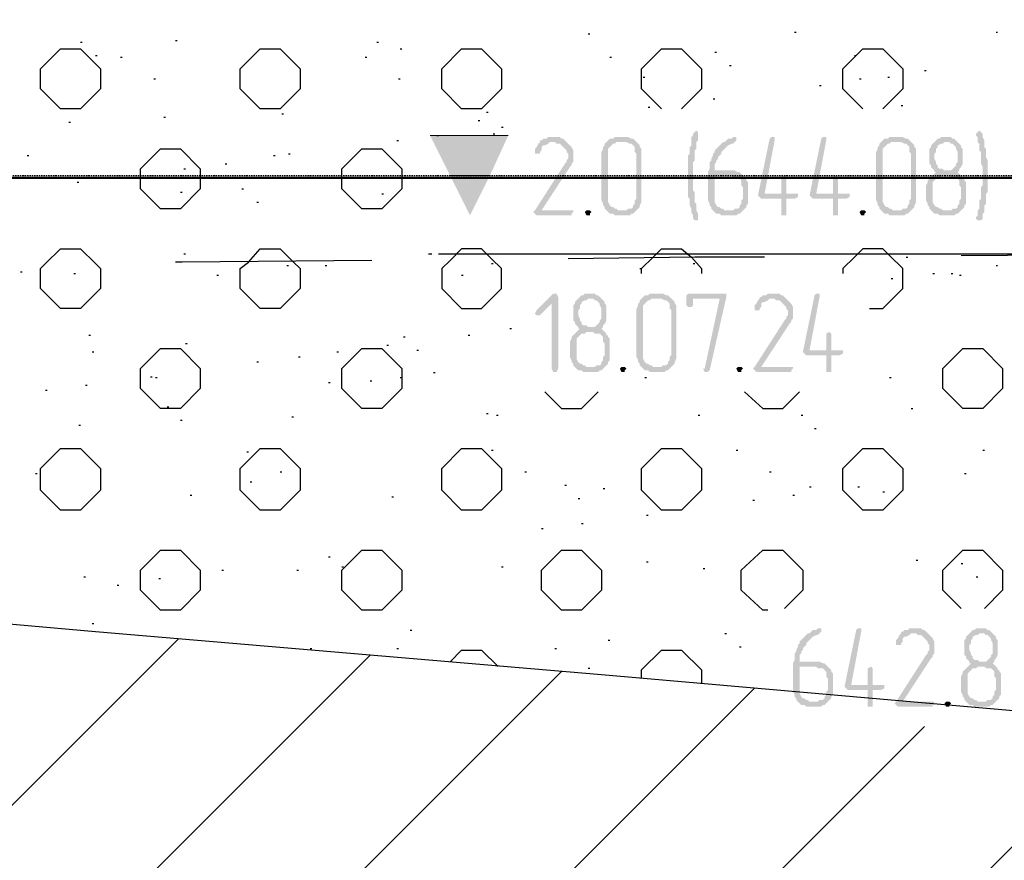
# Model space of a CAD drawing. Header units: millimetres. Extents: x -93479 to 1057970, y -66333 to 172656.
# Tile 83 of 256: x 178595 to 181101, y 48244 to 50382. Entities that reach past the tile are written whole.
import ezdxf

# ---------------------------------------------------------------- set-up
doc = ezdxf.new("R2010")
doc.units = ezdxf.units.MM
doc.linetypes.add('01 Штриховая _4 мм_', pattern=[6, 3.5, -2.5])
doc.layers.add('PDF _Геометрия', color=7, linetype='Continuous')
doc.layers.add('PDF _Сплошная заливка', color=7, linetype='Continuous')
doc.layers.add('РАЗМЕРЫ', color=7, linetype='Continuous', lineweight=9)

# ---------------------------------------------------------------- blocks, each defined once
blk = doc.blocks.new('геология2')
at = {"layer": 'PDF _Сплошная заливка', "transparency": 33554559}
for points in [[(32.9205, -10.42009), (32.91883, -10.42176), (32.91716, -10.42342), (32.91716, -10.42509), (32.9155, -10.42676), (32.9155, -10.43509), (32.91383, -10.43676), (32.91383, -10.44342), (32.91216, -10.44509), (32.91216, -10.48676), (32.91383, -10.48842), (32.91383, -10.49509), (32.9155, -10.49842), (32.9155, -10.50176), (32.91716, -10.50509), (32.91716, -10.50842), (32.91883, -10.51009), (32.92216, -10.51009), (32.92216, -10.50342), (32.9205, -10.50009), (32.9205, -10.49342), (32.91883, -10.49176), (32.91883, -10.48176), (32.91716, -10.48009), (32.91716, -10.45176), (32.91883, -10.45009), (32.91883, -10.44009), (32.9205, -10.43842), (32.9205, -10.43176), (32.92216, -10.43009), (32.92216, -10.42509), (32.92216, -10.42176)], [(33.20383, -10.42009), (33.20216, -10.42176), (33.2005, -10.42342), (33.2005, -10.42509), (33.20216, -10.42676), (33.20216, -10.43176), (33.20383, -10.43342), (33.20383, -10.44009), (33.2055, -10.44176), (33.2055, -10.45342), (33.20716, -10.45676), (33.20716, -10.46509), (33.20716, -10.47509), (33.2055, -10.47676), (33.2055, -10.48842), (33.20383, -10.49009), (33.20383, -10.49842), (33.20216, -10.50009), (33.20216, -10.50509), (33.2005, -10.50676), (33.2005, -10.50842), (33.20216, -10.51009), (33.2055, -10.51009), (33.20716, -10.50842), (33.20716, -10.50342), (33.20883, -10.50176), (33.20883, -10.49509), (33.2105, -10.49342), (33.2105, -10.48342), (33.21216, -10.48176), (33.21216, -10.45009), (33.2105, -10.44676), (33.2105, -10.43842), (33.20883, -10.43676), (33.20883, -10.43009), (33.20716, -10.42676), (33.20716, -10.42342), (33.2055, -10.42176)], [(32.77716, -10.42676), (32.77216, -10.42676), (32.7705, -10.42842), (32.76716, -10.42842), (32.7655, -10.43009), (32.76383, -10.43009), (32.76383, -10.43176), (32.76216, -10.43342), (32.7605, -10.43676), (32.75883, -10.43842), (32.75883, -10.44009), (32.75883, -10.44342), (32.76383, -10.44342), (32.76383, -10.44176), (32.7655, -10.44009), (32.7655, -10.43676), (32.76716, -10.43509), (32.76883, -10.43509), (32.77216, -10.43342), (32.77383, -10.43176), (32.7905, -10.43176), (32.78883, -10.43009), (32.78716, -10.42842), (32.7855, -10.42842), (32.78383, -10.42676), (32.77883, -10.42676)], [(32.84883, -10.42676), (32.83883, -10.42676), (32.83716, -10.42842), (32.83383, -10.42842), (32.83216, -10.43009), (32.8305, -10.43176), (32.82883, -10.43342), (32.82883, -10.43509), (32.82716, -10.43676), (32.82716, -10.43842), (32.8255, -10.44176), (32.8255, -10.49009), (32.82716, -10.49342), (32.82716, -10.49509), (32.82883, -10.49676), (32.82883, -10.49842), (32.8305, -10.50009), (32.83216, -10.50176), (32.83383, -10.50342), (32.83716, -10.50342), (32.83883, -10.50509), (32.85383, -10.50509), (32.8555, -10.50342), (32.85716, -10.50342), (32.85883, -10.50176), (32.8605, -10.50009), (32.84216, -10.50009), (32.8405, -10.49842), (32.83883, -10.49842), (32.83716, -10.49676), (32.8355, -10.49676), (32.83383, -10.49509), (32.83216, -10.49176), (32.83216, -10.43842), (32.83383, -10.43676), (32.8355, -10.43509), (32.83716, -10.43342), (32.83883, -10.43342), (32.8405, -10.43176), (32.8605, -10.43176), (32.85883, -10.43009), (32.85716, -10.42842), (32.8555, -10.42842), (32.85216, -10.42676), (32.8505, -10.42676)], [(32.95883, -10.42676), (32.95716, -10.42676), (32.9555, -10.42842), (32.95216, -10.42842), (32.9505, -10.43009), (32.94883, -10.43176), (32.94716, -10.43176), (32.9455, -10.43342), (32.94383, -10.43509), (32.94216, -10.43676), (32.9405, -10.43842), (32.93883, -10.44009), (32.93883, -10.44176), (32.93716, -10.44342), (32.93716, -10.44509), (32.9355, -10.44842), (32.9355, -10.45009), (32.93383, -10.45176), (32.93383, -10.45842), (32.93216, -10.46176), (32.93216, -10.49009), (32.93383, -10.49342), (32.93383, -10.49509), (32.9355, -10.49676), (32.9355, -10.49842), (32.93716, -10.50009), (32.94883, -10.50009), (32.94716, -10.49842), (32.9455, -10.49842), (32.94383, -10.49676), (32.94216, -10.49676), (32.9405, -10.49509), (32.93883, -10.49176), (32.93883, -10.46509), (32.96716, -10.46509), (32.9655, -10.46342), (32.96383, -10.46176), (32.96216, -10.46176), (32.95883, -10.46009), (32.93883, -10.46009), (32.93883, -10.45342), (32.9405, -10.45176), (32.9405, -10.45009), (32.94216, -10.44842), (32.94216, -10.44676), (32.94383, -10.44509), (32.9455, -10.44342), (32.9455, -10.44176), (32.94716, -10.44009), (32.94883, -10.43842), (32.9505, -10.43676), (32.95216, -10.43509), (32.9555, -10.43342), (32.95716, -10.43342), (32.95883, -10.43176), (32.9605, -10.43009), (32.9605, -10.42676)], [(32.99716, -10.42676), (32.9955, -10.42676), (32.99383, -10.42842), (32.98216, -10.48509), (32.98383, -10.48676), (32.9855, -10.48842), (33.0055, -10.48842), (33.0055, -10.50509), (33.0105, -10.50509), (33.0105, -10.50176), (33.0105, -10.48842), (33.01883, -10.48842), (33.02216, -10.48676), (33.02216, -10.48342), (32.98883, -10.48342), (32.99883, -10.43009), (32.99883, -10.42676)], [(33.04883, -10.42676), (33.04716, -10.42676), (33.0455, -10.42842), (33.03383, -10.48509), (33.0355, -10.48676), (33.03716, -10.48842), (33.05716, -10.48842), (33.05716, -10.50509), (33.06216, -10.50509), (33.06216, -10.50176), (33.06216, -10.48842), (33.0705, -10.48842), (33.07383, -10.48676), (33.07383, -10.48342), (33.0405, -10.48342), (33.0505, -10.43009), (33.0505, -10.42676)], [(33.12383, -10.42676), (33.11383, -10.42676), (33.11216, -10.42842), (33.10883, -10.42842), (33.10716, -10.43009), (33.1055, -10.43176), (33.10383, -10.43342), (33.10383, -10.43509), (33.10216, -10.43676), (33.10216, -10.43842), (33.1005, -10.44176), (33.1005, -10.49009), (33.10216, -10.49342), (33.10216, -10.49509), (33.10383, -10.49676), (33.10383, -10.49842), (33.1055, -10.50009), (33.10716, -10.50176), (33.10883, -10.50342), (33.11216, -10.50342), (33.11383, -10.50509), (33.12883, -10.50509), (33.1305, -10.50342), (33.13216, -10.50342), (33.13383, -10.50176), (33.1355, -10.50009), (33.11716, -10.50009), (33.1155, -10.49842), (33.11383, -10.49842), (33.11216, -10.49676), (33.1105, -10.49676), (33.10883, -10.49509), (33.10716, -10.49176), (33.10716, -10.43842), (33.10883, -10.43676), (33.1105, -10.43509), (33.11216, -10.43342), (33.11383, -10.43342), (33.1155, -10.43176), (33.1355, -10.43176), (33.13383, -10.43009), (33.13216, -10.42842), (33.1305, -10.42842), (33.12716, -10.42676), (33.1255, -10.42676)], [(33.1705, -10.42676), (33.1655, -10.42676), (33.16383, -10.42842), (33.16216, -10.42842), (33.1605, -10.43009), (33.15883, -10.43176), (33.15716, -10.43342), (33.1555, -10.43509), (33.1555, -10.43676), (33.15383, -10.43842), (33.15383, -10.45342), (33.1555, -10.45509), (33.1555, -10.45676), (33.15716, -10.45842), (33.15883, -10.46009), (33.15883, -10.46176), (33.1605, -10.46176), (33.15883, -10.46342), (33.15716, -10.46509), (33.17383, -10.46509), (33.1755, -10.46676), (33.1805, -10.46676), (33.18216, -10.46842), (33.18383, -10.47009), (33.18383, -10.47509), (33.1855, -10.47676), (33.1855, -10.48842), (33.18383, -10.49009), (33.18383, -10.49342), (33.18216, -10.49509), (33.18216, -10.49676), (33.1805, -10.49842), (33.17716, -10.49842), (33.1755, -10.50009), (33.1555, -10.50009), (33.15716, -10.50176), (33.15883, -10.50342), (33.16216, -10.50342), (33.16383, -10.50509), (33.17883, -10.50509), (33.1805, -10.50342), (33.18216, -10.50342), (33.18383, -10.50176), (33.1855, -10.50009), (33.18716, -10.49842), (33.18883, -10.49676), (33.18883, -10.49509), (33.1905, -10.49342), (33.1905, -10.47176), (33.18883, -10.47009), (33.18883, -10.46842), (33.18716, -10.46842), (33.18716, -10.46676), (33.1855, -10.46509), (33.18383, -10.46342), (33.18216, -10.46176), (33.18383, -10.46009), (33.16883, -10.46009), (33.16716, -10.45842), (33.16383, -10.45842), (33.16216, -10.45676), (33.16216, -10.45509), (33.1605, -10.45342), (33.1605, -10.45176), (33.15883, -10.44842), (33.15883, -10.44342), (33.1605, -10.44176), (33.1605, -10.43842), (33.16216, -10.43676), (33.16216, -10.43509), (33.1655, -10.43342), (33.16716, -10.43342), (33.16883, -10.43176), (33.18216, -10.43176), (33.1805, -10.43009), (33.17883, -10.42842), (33.17716, -10.42842), (33.1755, -10.42676), (33.17216, -10.42676)], [(32.7905, -10.43176), (32.77716, -10.43176), (32.77883, -10.43176), (32.7805, -10.43342), (32.78383, -10.43342), (32.7855, -10.43509), (32.78716, -10.43676), (32.78883, -10.43842), (32.7905, -10.44009), (32.7905, -10.44176), (32.79216, -10.44342), (32.79216, -10.44842), (32.7905, -10.45009), (32.7905, -10.45176), (32.78883, -10.45342), (32.75883, -10.50009), (32.75716, -10.50176), (32.75883, -10.50342), (32.7605, -10.50509), (32.7955, -10.50509), (32.7955, -10.50342), (32.79716, -10.50176), (32.79716, -10.50009), (32.7655, -10.50009), (32.79383, -10.45676), (32.7955, -10.45509), (32.7955, -10.45342), (32.79716, -10.45176), (32.79716, -10.44009), (32.7955, -10.43676), (32.79383, -10.43509), (32.79216, -10.43342)], [(32.8605, -10.43176), (32.84883, -10.43176), (32.8505, -10.43176), (32.85383, -10.43342), (32.8555, -10.43342), (32.85716, -10.43509), (32.85883, -10.43676), (32.85883, -10.44176), (32.8605, -10.44342), (32.8605, -10.48842), (32.85883, -10.49009), (32.85883, -10.49342), (32.85716, -10.49509), (32.85716, -10.49676), (32.8555, -10.49842), (32.85216, -10.49842), (32.8505, -10.50009), (32.84216, -10.50009), (32.8605, -10.50009), (32.86216, -10.49842), (32.86383, -10.49676), (32.86383, -10.49509), (32.8655, -10.49176), (32.8655, -10.43842), (32.86383, -10.43676), (32.86383, -10.43509), (32.86216, -10.43342)], [(33.1355, -10.43176), (33.12383, -10.43176), (33.1255, -10.43176), (33.12883, -10.43342), (33.1305, -10.43342), (33.13216, -10.43509), (33.13383, -10.43676), (33.13383, -10.44176), (33.1355, -10.44342), (33.1355, -10.48842), (33.13383, -10.49009), (33.13383, -10.49342), (33.13216, -10.49509), (33.13216, -10.49676), (33.1305, -10.49842), (33.12716, -10.49842), (33.1255, -10.50009), (33.11716, -10.50009), (33.1355, -10.50009), (33.13716, -10.49842), (33.13883, -10.49676), (33.13883, -10.49509), (33.1405, -10.49176), (33.1405, -10.43842), (33.13883, -10.43676), (33.13883, -10.43509), (33.13716, -10.43342)], [(33.18216, -10.43176), (33.1705, -10.43176), (33.17383, -10.43176), (33.1755, -10.43342), (33.17716, -10.43342), (33.17883, -10.43509), (33.1805, -10.43676), (33.1805, -10.43842), (33.18216, -10.44176), (33.18216, -10.45176), (33.1805, -10.45342), (33.1805, -10.45509), (33.17883, -10.45676), (33.17716, -10.45842), (33.1755, -10.46009), (33.1705, -10.46009), (33.18383, -10.46009), (33.18383, -10.45842), (33.1855, -10.45676), (33.18716, -10.45342), (33.18716, -10.43842), (33.1855, -10.43676), (33.1855, -10.43509), (33.18383, -10.43342)], [(32.96716, -10.46509), (32.9555, -10.46509), (32.95716, -10.46676), (32.96216, -10.46676), (32.96383, -10.46842), (32.9655, -10.47009), (32.9655, -10.47509), (32.96716, -10.47676), (32.96716, -10.48842), (32.9655, -10.49009), (32.9655, -10.49342), (32.96383, -10.49509), (32.96383, -10.49676), (32.96216, -10.49842), (32.95883, -10.49842), (32.95716, -10.50009), (32.93716, -10.50009), (32.93883, -10.50176), (32.9405, -10.50342), (32.94383, -10.50342), (32.9455, -10.50509), (32.9605, -10.50509), (32.96216, -10.50342), (32.96383, -10.50342), (32.9655, -10.50176), (32.96716, -10.50009), (32.96883, -10.49842), (32.9705, -10.49676), (32.9705, -10.49509), (32.97216, -10.49342), (32.97216, -10.47176), (32.9705, -10.47009), (32.9705, -10.46842), (32.96883, -10.46676)], [(33.00883, -10.46509), (33.0055, -10.46676), (33.0055, -10.46842), (33.0055, -10.48342), (32.98883, -10.48342), (33.0105, -10.48342), (33.0105, -10.46676)], [(33.0605, -10.46509), (33.05716, -10.46676), (33.05716, -10.46842), (33.05716, -10.48342), (33.0405, -10.48342), (33.06216, -10.48342), (33.06216, -10.46676)], [(33.15716, -10.46509), (33.1555, -10.46676), (33.15383, -10.46842), (33.15216, -10.47009), (33.15216, -10.47176), (33.1505, -10.47509), (33.1505, -10.47676), (33.1505, -10.49009), (33.15216, -10.49342), (33.15216, -10.49509), (33.15383, -10.49676), (33.15383, -10.49842), (33.1555, -10.50009), (33.16716, -10.50009), (33.1655, -10.49842), (33.16383, -10.49842), (33.16216, -10.49676), (33.1605, -10.49676), (33.15883, -10.49509), (33.15716, -10.49176), (33.15716, -10.47176), (33.15883, -10.47009), (33.1605, -10.46842), (33.16216, -10.46676), (33.1655, -10.46676), (33.16716, -10.46509), (33.17383, -10.46509)], [(32.81216, -10.50009), (32.8105, -10.50009), (32.80883, -10.50176), (32.8105, -10.50509), (32.81383, -10.50509), (32.81383, -10.50342), (32.8155, -10.50176), (32.81383, -10.50009)], [(33.08716, -10.50009), (33.0855, -10.50009), (33.08383, -10.50176), (33.0855, -10.50509), (33.08883, -10.50509), (33.08883, -10.50342), (33.0905, -10.50176), (33.08883, -10.50009)], [(32.77883, -10.58342), (32.77716, -10.58342), (32.7605, -10.60009), (32.75883, -10.60342), (32.7605, -10.60509), (32.76383, -10.60509), (32.7755, -10.59342), (32.78216, -10.58676), (32.7805, -10.58342)], [(32.78216, -10.58676), (32.7755, -10.59342), (32.7755, -10.65842), (32.77716, -10.66176), (32.7805, -10.66176), (32.78216, -10.65842)], [(32.81383, -10.58342), (32.80883, -10.58342), (32.80716, -10.58509), (32.8055, -10.58509), (32.80383, -10.58676), (32.80216, -10.58842), (32.8005, -10.59009), (32.79883, -10.59176), (32.79883, -10.59342), (32.79716, -10.59509), (32.79716, -10.61009), (32.79883, -10.61176), (32.79883, -10.61342), (32.8005, -10.61509), (32.80216, -10.61676), (32.80216, -10.61842), (32.80383, -10.61842), (32.80216, -10.62009), (32.8005, -10.62176), (32.81716, -10.62176), (32.81883, -10.62342), (32.82383, -10.62342), (32.8255, -10.62509), (32.82716, -10.62676), (32.82716, -10.63176), (32.82883, -10.63342), (32.82883, -10.64509), (32.82716, -10.64676), (32.82716, -10.65009), (32.8255, -10.65176), (32.8255, -10.65342), (32.82383, -10.65509), (32.8205, -10.65509), (32.81883, -10.65676), (32.79883, -10.65676), (32.8005, -10.65842), (32.80216, -10.66009), (32.8055, -10.66009), (32.80716, -10.66176), (32.82216, -10.66176), (32.82383, -10.66009), (32.8255, -10.66009), (32.82716, -10.65842), (32.82883, -10.65676), (32.8305, -10.65509), (32.83216, -10.65342), (32.83216, -10.65176), (32.83383, -10.65009), (32.83383, -10.62842), (32.83216, -10.62676), (32.83216, -10.62509), (32.8305, -10.62509), (32.8305, -10.62342), (32.82883, -10.62176), (32.82716, -10.62009), (32.8255, -10.61842), (32.82716, -10.61676), (32.81216, -10.61676), (32.8105, -10.61509), (32.80716, -10.61509), (32.8055, -10.61342), (32.8055, -10.61176), (32.80383, -10.61009), (32.80383, -10.60842), (32.80216, -10.60509), (32.80216, -10.60009), (32.80383, -10.59842), (32.80383, -10.59509), (32.8055, -10.59342), (32.8055, -10.59176), (32.80883, -10.59009), (32.8105, -10.59009), (32.81216, -10.58842), (32.8255, -10.58842), (32.82383, -10.58676), (32.82216, -10.58509), (32.8205, -10.58509), (32.81883, -10.58342), (32.8155, -10.58342)], [(32.88383, -10.58342), (32.87383, -10.58342), (32.87216, -10.58509), (32.86883, -10.58509), (32.86716, -10.58676), (32.8655, -10.58842), (32.86383, -10.59009), (32.86383, -10.59176), (32.86216, -10.59342), (32.86216, -10.59509), (32.8605, -10.59842), (32.8605, -10.64676), (32.86216, -10.65009), (32.86216, -10.65176), (32.86383, -10.65342), (32.86383, -10.65509), (32.8655, -10.65676), (32.86716, -10.65842), (32.86883, -10.66009), (32.87216, -10.66009), (32.87383, -10.66176), (32.88883, -10.66176), (32.8905, -10.66009), (32.89216, -10.66009), (32.89383, -10.65842), (32.8955, -10.65676), (32.87716, -10.65676), (32.8755, -10.65509), (32.87383, -10.65509), (32.87216, -10.65342), (32.8705, -10.65342), (32.86883, -10.65176), (32.86716, -10.64842), (32.86716, -10.59509), (32.86883, -10.59342), (32.8705, -10.59176), (32.87216, -10.59009), (32.87383, -10.59009), (32.8755, -10.58842), (32.8955, -10.58842), (32.89383, -10.58676), (32.89216, -10.58509), (32.8905, -10.58509), (32.88716, -10.58342), (32.8855, -10.58342)], [(32.94716, -10.58342), (32.91216, -10.58342), (32.9105, -10.58509), (32.9105, -10.59509), (32.91216, -10.59676), (32.9155, -10.59676), (32.91716, -10.59509), (32.91716, -10.58842), (32.94383, -10.58842), (32.9505, -10.58676), (32.9505, -10.58342)], [(32.9505, -10.58676), (32.94383, -10.58842), (32.92883, -10.65842), (32.92716, -10.65842), (32.92883, -10.66176), (32.93216, -10.66176), (32.93383, -10.66009)], [(32.99716, -10.58342), (32.99216, -10.58342), (32.9905, -10.58509), (32.98716, -10.58509), (32.9855, -10.58676), (32.98383, -10.58676), (32.98383, -10.58842), (32.98216, -10.59009), (32.9805, -10.59342), (32.97883, -10.59509), (32.97883, -10.59676), (32.97883, -10.60009), (32.98383, -10.60009), (32.98383, -10.59842), (32.9855, -10.59676), (32.9855, -10.59342), (32.98716, -10.59176), (32.98883, -10.59176), (32.99216, -10.59009), (32.99383, -10.58842), (33.0105, -10.58842), (33.00883, -10.58676), (33.00716, -10.58509), (33.0055, -10.58509), (33.00383, -10.58342), (32.99883, -10.58342)], [(33.04216, -10.58342), (33.0405, -10.58342), (33.03883, -10.58509), (33.02716, -10.64176), (33.02883, -10.64342), (33.0305, -10.64509), (33.0505, -10.64509), (33.0505, -10.66176), (33.0555, -10.66176), (33.0555, -10.65842), (33.0555, -10.64509), (33.06383, -10.64509), (33.06716, -10.64342), (33.06716, -10.64009), (33.03383, -10.64009), (33.04383, -10.58676), (33.04383, -10.58342)], [(32.8255, -10.58842), (32.81383, -10.58842), (32.81716, -10.58842), (32.81883, -10.59009), (32.8205, -10.59009), (32.82216, -10.59176), (32.82383, -10.59342), (32.82383, -10.59509), (32.8255, -10.59842), (32.8255, -10.60842), (32.82383, -10.61009), (32.82383, -10.61176), (32.82216, -10.61342), (32.8205, -10.61509), (32.81883, -10.61676), (32.81383, -10.61676), (32.82716, -10.61676), (32.82716, -10.61509), (32.82883, -10.61342), (32.8305, -10.61009), (32.8305, -10.59509), (32.82883, -10.59342), (32.82883, -10.59176), (32.82716, -10.59009)], [(32.8955, -10.58842), (32.88383, -10.58842), (32.8855, -10.58842), (32.88883, -10.59009), (32.8905, -10.59009), (32.89216, -10.59176), (32.89383, -10.59342), (32.89383, -10.59842), (32.8955, -10.60009), (32.8955, -10.64509), (32.89383, -10.64676), (32.89383, -10.65009), (32.89216, -10.65176), (32.89216, -10.65342), (32.8905, -10.65509), (32.88716, -10.65509), (32.8855, -10.65676), (32.87716, -10.65676), (32.8955, -10.65676), (32.89716, -10.65509), (32.89883, -10.65342), (32.89883, -10.65176), (32.9005, -10.64842), (32.9005, -10.59509), (32.89883, -10.59342), (32.89883, -10.59176), (32.89716, -10.59009)], [(33.0105, -10.58842), (32.99716, -10.58842), (32.99883, -10.58842), (33.0005, -10.59009), (33.00383, -10.59009), (33.0055, -10.59176), (33.00716, -10.59342), (33.00883, -10.59509), (33.0105, -10.59676), (33.0105, -10.59842), (33.01216, -10.60009), (33.01216, -10.60509), (33.0105, -10.60676), (33.0105, -10.60842), (33.00883, -10.61009), (32.97883, -10.65676), (32.97716, -10.65842), (32.97883, -10.66009), (32.9805, -10.66176), (33.0155, -10.66176), (33.0155, -10.66009), (33.01716, -10.65842), (33.01716, -10.65676), (32.9855, -10.65676), (33.01383, -10.61342), (33.0155, -10.61176), (33.0155, -10.61009), (33.01716, -10.60842), (33.01716, -10.59676), (33.0155, -10.59342), (33.01383, -10.59176), (33.01216, -10.59009)], [(32.8005, -10.62176), (32.79883, -10.62342), (32.79716, -10.62509), (32.7955, -10.62676), (32.7955, -10.62842), (32.79383, -10.63176), (32.79383, -10.63342), (32.79383, -10.64676), (32.7955, -10.65009), (32.7955, -10.65176), (32.79716, -10.65342), (32.79716, -10.65509), (32.79883, -10.65676), (32.8105, -10.65676), (32.80883, -10.65509), (32.80716, -10.65509), (32.8055, -10.65342), (32.80383, -10.65342), (32.80216, -10.65176), (32.8005, -10.64842), (32.8005, -10.62842), (32.80216, -10.62676), (32.80383, -10.62509), (32.8055, -10.62342), (32.80883, -10.62342), (32.8105, -10.62176), (32.81716, -10.62176)], [(33.05383, -10.62176), (33.0505, -10.62342), (33.0505, -10.62509), (33.0505, -10.64009), (33.03383, -10.64009), (33.0555, -10.64009), (33.0555, -10.62342)], [(32.84716, -10.65676), (32.8455, -10.65676), (32.84383, -10.65842), (32.8455, -10.66176), (32.84883, -10.66176), (32.84883, -10.66009), (32.8505, -10.65842), (32.84883, -10.65676)], [(32.96383, -10.65676), (32.96216, -10.65676), (32.9605, -10.65842), (32.96216, -10.66176), (32.9655, -10.66176), (32.9655, -10.66009), (32.96716, -10.65842), (32.9655, -10.65676)], [(33.04383, -10.91842), (33.04216, -10.91842), (33.0405, -10.92009), (33.03716, -10.92009), (33.0355, -10.92176), (33.03383, -10.92342), (33.03216, -10.92342), (33.0305, -10.92509), (33.02883, -10.92676), (33.02716, -10.92842), (33.0255, -10.93009), (33.02383, -10.93176), (33.02383, -10.93342), (33.02216, -10.93509), (33.02216, -10.93676), (33.0205, -10.94009), (33.0205, -10.94176), (33.01883, -10.94342), (33.01883, -10.95009), (33.01716, -10.95342), (33.01716, -10.98176), (33.01883, -10.98509), (33.01883, -10.98676), (33.0205, -10.98842), (33.0205, -10.99009), (33.02216, -10.99176), (33.03383, -10.99176), (33.03216, -10.99009), (33.0305, -10.99009), (33.02883, -10.98842), (33.02716, -10.98842), (33.0255, -10.98676), (33.02383, -10.98342), (33.02383, -10.95676), (33.05216, -10.95676), (33.0505, -10.95509), (33.04883, -10.95342), (33.04716, -10.95342), (33.04383, -10.95176), (33.02383, -10.95176), (33.02383, -10.94509), (33.0255, -10.94342), (33.0255, -10.94176), (33.02716, -10.94009), (33.02716, -10.93842), (33.02883, -10.93676), (33.0305, -10.93509), (33.0305, -10.93342), (33.03216, -10.93176), (33.03383, -10.93009), (33.0355, -10.92842), (33.03716, -10.92676), (33.0405, -10.92509), (33.04216, -10.92509), (33.04383, -10.92342), (33.0455, -10.92176), (33.0455, -10.91842)], [(33.08383, -10.91842), (33.08216, -10.91842), (33.0805, -10.92009), (33.06883, -10.97676), (33.0705, -10.97842), (33.07216, -10.98009), (33.09216, -10.98009), (33.09216, -10.99676), (33.09716, -10.99676), (33.09716, -10.99342), (33.09716, -10.98009), (33.1055, -10.98009), (33.10883, -10.97842), (33.10883, -10.97509), (33.0755, -10.97509), (33.0855, -10.92176), (33.0855, -10.91842)], [(33.13883, -10.91842), (33.13383, -10.91842), (33.13216, -10.92009), (33.12883, -10.92009), (33.12716, -10.92176), (33.1255, -10.92176), (33.1255, -10.92342), (33.12383, -10.92509), (33.12216, -10.92842), (33.1205, -10.93009), (33.1205, -10.93176), (33.1205, -10.93509), (33.1255, -10.93509), (33.1255, -10.93342), (33.12716, -10.93176), (33.12716, -10.92842), (33.12883, -10.92676), (33.1305, -10.92676), (33.13383, -10.92509), (33.1355, -10.92342), (33.15216, -10.92342), (33.1505, -10.92176), (33.14883, -10.92009), (33.14716, -10.92009), (33.1455, -10.91842), (33.1405, -10.91842)], [(33.2055, -10.91842), (33.2005, -10.91842), (33.19883, -10.92009), (33.19716, -10.92009), (33.1955, -10.92176), (33.19383, -10.92342), (33.19216, -10.92509), (33.1905, -10.92676), (33.1905, -10.92842), (33.18883, -10.93009), (33.18883, -10.94509), (33.1905, -10.94676), (33.1905, -10.94842), (33.19216, -10.95009), (33.19383, -10.95176), (33.19383, -10.95342), (33.1955, -10.95342), (33.19383, -10.95509), (33.19216, -10.95676), (33.20883, -10.95676), (33.2105, -10.95842), (33.2155, -10.95842), (33.21716, -10.96009), (33.21883, -10.96176), (33.21883, -10.96676), (33.2205, -10.96842), (33.2205, -10.98009), (33.21883, -10.98176), (33.21883, -10.98509), (33.21716, -10.98676), (33.21716, -10.98842), (33.2155, -10.99009), (33.21216, -10.99009), (33.2105, -10.99176), (33.1905, -10.99176), (33.19216, -10.99342), (33.19383, -10.99509), (33.19716, -10.99509), (33.19883, -10.99676), (33.21383, -10.99676), (33.2155, -10.99509), (33.21716, -10.99509), (33.21883, -10.99342), (33.2205, -10.99176), (33.22216, -10.99009), (33.22383, -10.98842), (33.22383, -10.98676), (33.2255, -10.98509), (33.2255, -10.96342), (33.22383, -10.96176), (33.22383, -10.96009), (33.22216, -10.96009), (33.22216, -10.95842), (33.2205, -10.95676), (33.21883, -10.95509), (33.21716, -10.95342), (33.21883, -10.95176), (33.20383, -10.95176), (33.20216, -10.95009), (33.19883, -10.95009), (33.19716, -10.94842), (33.19716, -10.94676), (33.1955, -10.94509), (33.1955, -10.94342), (33.19383, -10.94009), (33.19383, -10.93509), (33.1955, -10.93342), (33.1955, -10.93009), (33.19716, -10.92842), (33.19716, -10.92676), (33.2005, -10.92509), (33.20216, -10.92509), (33.20383, -10.92342), (33.21716, -10.92342), (33.2155, -10.92176), (33.21383, -10.92009), (33.21216, -10.92009), (33.2105, -10.91842), (33.20716, -10.91842)], [(33.15216, -10.92342), (33.13883, -10.92342), (33.1405, -10.92342), (33.14216, -10.92509), (33.1455, -10.92509), (33.14716, -10.92676), (33.14883, -10.92842), (33.1505, -10.93009), (33.15216, -10.93176), (33.15216, -10.93342), (33.15383, -10.93509), (33.15383, -10.94009), (33.15216, -10.94176), (33.15216, -10.94342), (33.1505, -10.94509), (33.1205, -10.99176), (33.11883, -10.99342), (33.1205, -10.99509), (33.12216, -10.99676), (33.15716, -10.99676), (33.15716, -10.99509), (33.15883, -10.99342), (33.15883, -10.99176), (33.12716, -10.99176), (33.1555, -10.94842), (33.15716, -10.94676), (33.15716, -10.94509), (33.15883, -10.94342), (33.15883, -10.93176), (33.15716, -10.92842), (33.1555, -10.92676), (33.15383, -10.92509)], [(33.21716, -10.92342), (33.2055, -10.92342), (33.20883, -10.92342), (33.2105, -10.92509), (33.21216, -10.92509), (33.21383, -10.92676), (33.2155, -10.92842), (33.2155, -10.93009), (33.21716, -10.93342), (33.21716, -10.94342), (33.2155, -10.94509), (33.2155, -10.94676), (33.21383, -10.94842), (33.21216, -10.95009), (33.2105, -10.95176), (33.2055, -10.95176), (33.21883, -10.95176), (33.21883, -10.95009), (33.2205, -10.94842), (33.22216, -10.94509), (33.22216, -10.93009), (33.2205, -10.92842), (33.2205, -10.92676), (33.21883, -10.92509)], [(33.05216, -10.95676), (33.0405, -10.95676), (33.04216, -10.95842), (33.04716, -10.95842), (33.04883, -10.96009), (33.0505, -10.96176), (33.0505, -10.96676), (33.05216, -10.96842), (33.05216, -10.98009), (33.0505, -10.98176), (33.0505, -10.98509), (33.04883, -10.98676), (33.04883, -10.98842), (33.04716, -10.99009), (33.04383, -10.99009), (33.04216, -10.99176), (33.02216, -10.99176), (33.02383, -10.99342), (33.0255, -10.99509), (33.02883, -10.99509), (33.0305, -10.99676), (33.0455, -10.99676), (33.04716, -10.99509), (33.04883, -10.99509), (33.0505, -10.99342), (33.05216, -10.99176), (33.05383, -10.99009), (33.0555, -10.98842), (33.0555, -10.98676), (33.05716, -10.98509), (33.05716, -10.96342), (33.0555, -10.96176), (33.0555, -10.96009), (33.05383, -10.95842)], [(33.0955, -10.95676), (33.09216, -10.95842), (33.09216, -10.96009), (33.09216, -10.97509), (33.0755, -10.97509), (33.09716, -10.97509), (33.09716, -10.95842)], [(33.19216, -10.95676), (33.1905, -10.95842), (33.18883, -10.96009), (33.18716, -10.96176), (33.18716, -10.96342), (33.1855, -10.96676), (33.1855, -10.96842), (33.1855, -10.98176), (33.18716, -10.98509), (33.18716, -10.98676), (33.18883, -10.98842), (33.18883, -10.99009), (33.1905, -10.99176), (33.20216, -10.99176), (33.2005, -10.99009), (33.19883, -10.99009), (33.19716, -10.98842), (33.1955, -10.98842), (33.19383, -10.98676), (33.19216, -10.98342), (33.19216, -10.96342), (33.19383, -10.96176), (33.1955, -10.96009), (33.19716, -10.95842), (33.2005, -10.95842), (33.20216, -10.95676), (33.20883, -10.95676)], [(33.17216, -10.99176), (33.1705, -10.99176), (33.16883, -10.99342), (33.1705, -10.99676), (33.17383, -10.99676), (33.17383, -10.99509), (33.1755, -10.99342), (33.17383, -10.99176)]]:
    blk.add_hatch(color=7, dxfattribs=at).paths.add_polyline_path(points)
at = {"layer": 'PDF _Геометрия', "color": 7, "lineweight": 25}
for points in [[(32.39883, -10.33009), (32.4005, -10.33009)], [(32.81216, -10.32342), (32.81383, -10.32342)], [(33.01883, -10.32176), (33.0205, -10.32176)], [(33.2205, -10.32176), (33.22216, -10.32176)], [(32.30383, -10.33176), (32.3055, -10.33176)], [(32.6005, -10.33176), (32.60216, -10.33176)], [(32.62383, -10.33842), (32.6255, -10.33842)], [(32.8855, -10.39842), (32.8655, -10.37842), (32.8655, -10.35842), (32.8855, -10.33842), (32.9055, -10.33842), (32.9255, -10.35842), (32.9255, -10.37842), (32.9055, -10.39842)], [(33.08716, -10.39842), (33.06716, -10.37842), (33.06716, -10.35842), (33.08716, -10.33842), (33.10716, -10.33842), (33.12716, -10.35842), (33.12716, -10.37842), (33.10716, -10.39842)], [(32.31883, -10.34509), (32.3205, -10.34509)], [(32.34383, -10.34676), (32.3455, -10.34676)], [(32.58883, -10.34676), (32.5905, -10.34676)], [(32.83383, -10.34676), (32.8355, -10.34676)], [(32.93883, -10.34176), (32.9405, -10.34176)], [(33.07883, -10.34509), (33.0805, -10.34509)], [(32.95383, -10.35509), (32.9555, -10.35509)], [(33.14883, -10.36009), (33.1505, -10.36009)], [(32.37716, -10.36842), (32.37883, -10.36842)], [(32.62216, -10.36842), (32.62383, -10.36842)], [(32.86716, -10.36676), (32.86883, -10.36676)], [(33.08383, -10.36842), (33.0855, -10.36842)], [(33.11216, -10.36676), (33.11383, -10.36676)], [(33.04383, -10.37509), (33.0455, -10.37509)], [(32.93716, -10.38842), (32.93883, -10.38842)], [(32.87216, -10.39676), (32.87383, -10.39676)], [(33.1255, -10.39509), (33.12716, -10.39509)], [(32.38716, -10.40676), (32.38883, -10.40676)], [(32.5055, -10.40342), (32.50716, -10.40342)], [(32.70216, -10.41009), (32.70383, -10.41009)], [(32.7105, -10.40176), (32.71216, -10.40176)], [(32.29216, -10.41176), (32.29383, -10.41176)], [(32.7255, -10.41676), (32.72716, -10.41676)], [(32.6205, -10.43009), (32.62216, -10.43009)], [(32.6605, -10.42509), (32.66216, -10.42509)], [(32.71716, -10.42342), (32.71883, -10.42342)], [(32.2505, -10.44509), (32.25216, -10.44509)], [(32.49716, -10.44509), (32.49883, -10.44509)], [(32.51216, -10.44342), (32.51383, -10.44342)], [(32.40716, -10.45842), (32.40883, -10.45842)], [(32.44883, -10.45342), (32.4505, -10.45342)], [(32.3005, -10.47176), (32.30216, -10.47176)], [(32.4655, -10.47842), (32.46716, -10.47842)], [(32.40383, -10.48176), (32.4055, -10.48176)], [(32.6055, -10.48342), (32.60716, -10.48342)], [(32.4805, -10.49176), (32.48216, -10.49176)], [(32.8655, -10.56342), (32.8655, -10.55842), (32.87716, -10.54676), (32.8855, -10.53842), (32.9055, -10.53842), (32.9155, -10.54676), (32.9255, -10.55842), (32.9255, -10.56342)], [(33.09383, -10.59842), (33.10716, -10.59842), (33.12716, -10.57842), (33.12716, -10.55842), (33.11383, -10.54509), (33.10716, -10.53842), (33.08716, -10.53842), (33.07883, -10.54676), (33.06716, -10.55842), (33.06716, -10.56342)], [(32.40716, -10.54342), (32.40883, -10.54342)], [(32.65216, -10.54342), (32.65383, -10.54342)], [(32.65383, -10.54342), (32.6555, -10.54342)], [(32.66216, -10.54342), (33.25216, -10.54342)], [(32.98883, -10.54676), (32.91883, -10.54676), (32.79216, -10.54842)], [(32.89716, -10.54342), (32.89883, -10.54342)], [(33.1305, -10.54676), (33.13216, -10.54676)], [(33.14216, -10.54342), (33.14383, -10.54342)], [(33.1855, -10.54509), (33.41716, -10.54342), (33.56716, -10.54509)], [(32.5955, -10.55009), (32.4055, -10.55176), (32.39883, -10.55176)], [(32.5105, -10.55509), (32.51216, -10.55509)], [(32.54883, -10.55509), (32.5505, -10.55509)], [(32.7155, -10.55342), (32.71716, -10.55342)], [(32.91716, -10.55342), (32.91883, -10.55342)], [(33.2205, -10.55509), (33.22216, -10.55509)], [(32.24383, -10.56176), (32.2455, -10.56176)], [(32.29716, -10.56342), (32.29883, -10.56342)], [(32.4405, -10.56509), (32.44216, -10.56509)], [(32.6855, -10.56509), (32.68716, -10.56509)], [(32.86383, -10.55842), (32.8655, -10.55842)], [(33.15716, -10.56342), (33.15883, -10.56342)], [(33.1755, -10.56342), (33.17716, -10.56342)], [(33.18383, -10.56509), (33.1855, -10.56509)], [(33.1155, -10.56842), (33.11716, -10.56842)], [(33.41716, -11.01676), (32.8255, -10.96509), (32.31883, -10.92176), (31.8855, -10.88342), (31.51383, -10.85009), (31.19216, -10.82176), (30.90883, -10.79676), (30.65216, -10.77342), (30.4105, -10.75342), (30.1755, -10.73342), (29.93883, -10.71342), (29.70216, -10.69342), (29.4605, -10.67509), (29.21216, -10.65676), (28.9555, -10.63842), (28.6855, -10.62009), (28.40216, -10.60342), (28.5205, -10.60342)], [(32.31216, -10.62509), (32.31383, -10.62509)], [(32.62716, -10.62676), (32.62883, -10.62676)], [(32.69216, -10.62509), (32.69383, -10.62509)], [(32.73383, -10.61842), (32.7355, -10.61842)], [(32.40883, -10.63342), (32.4105, -10.63342)], [(32.6105, -10.63509), (32.61216, -10.63509)], [(32.3155, -10.64176), (32.31716, -10.64176)], [(32.52216, -10.64676), (32.52383, -10.64676)], [(32.5605, -10.64176), (32.56216, -10.64176)], [(32.5855, -10.63842), (32.58716, -10.63842)], [(32.6405, -10.64009), (32.64216, -10.64009)], [(32.4805, -10.65176), (32.48216, -10.65176)], [(32.65716, -10.66246), (32.65883, -10.66246)], [(32.30883, -10.67509), (32.3105, -10.67509)], [(32.37383, -10.66676), (32.3755, -10.66676)], [(32.37883, -10.66746), (32.3805, -10.66746)], [(32.55216, -10.67246), (32.55383, -10.67246)], [(32.59383, -10.6708), (32.5955, -10.6708)], [(32.62383, -10.66746), (32.6255, -10.66746)], [(32.86883, -10.66746), (32.8705, -10.66746)], [(33.11383, -10.66746), (33.1155, -10.66746)], [(32.26883, -10.68009), (32.2705, -10.68009)], [(32.76883, -10.68176), (32.7855, -10.69842), (32.8055, -10.69842), (32.82216, -10.68176)], [(32.96883, -10.68176), (32.98716, -10.69842), (33.00716, -10.69842), (33.02383, -10.68176)], [(32.3905, -10.69676), (32.39216, -10.69676)], [(32.7105, -10.70342), (32.71216, -10.70342)], [(32.7205, -10.70509), (32.72216, -10.70509)], [(32.92216, -10.70509), (32.92383, -10.70509)], [(33.0255, -10.70509), (33.02716, -10.70509)], [(33.1355, -10.69842), (33.13716, -10.69842)], [(32.30216, -10.71509), (32.30383, -10.71509)], [(32.40383, -10.71009), (32.4055, -10.71009)], [(32.5155, -10.70676), (32.51716, -10.70676)], [(33.03883, -10.71842), (33.0405, -10.71842)], [(32.4705, -10.74176), (32.47216, -10.74176)], [(32.7155, -10.74009), (32.71716, -10.74009)], [(32.9605, -10.74009), (32.96216, -10.74009)], [(33.20716, -10.74009), (33.20883, -10.74009)], [(32.25883, -10.76342), (32.2605, -10.76342)], [(32.50383, -10.76176), (32.5055, -10.76176)], [(32.74883, -10.76176), (32.7505, -10.76176)], [(32.99383, -10.76176), (32.9955, -10.76176)], [(33.18883, -10.76342), (33.1905, -10.76342)], [(32.47383, -10.77176), (32.4755, -10.77176)], [(32.78883, -10.77509), (32.7905, -10.77509)], [(32.82716, -10.77842), (32.82883, -10.77842)], [(33.03383, -10.77676), (33.0355, -10.77676)], [(33.08216, -10.77676), (33.08383, -10.77676)], [(33.10716, -10.78176), (33.10883, -10.78176)], [(32.41383, -10.78509), (32.4155, -10.78509)], [(32.6155, -10.78676), (32.61716, -10.78676)], [(32.80216, -10.78842), (32.80383, -10.78842)], [(32.97716, -10.79009), (32.97883, -10.79009)], [(33.01716, -10.78509), (33.01883, -10.78509)], [(32.8055, -10.81342), (32.80716, -10.81342)], [(32.8705, -10.80509), (32.87216, -10.80509)], [(32.7655, -10.81842), (32.76716, -10.81842)], [(32.99216, -10.90009), (32.98716, -10.90009), (32.9655, -10.88009), (32.9655, -10.86009), (32.98716, -10.84009), (33.00716, -10.84009), (33.02716, -10.86009), (33.02716, -10.88009), (33.00883, -10.89842)], [(33.1855, -10.89842), (33.16716, -10.88009), (33.16716, -10.86009), (33.18716, -10.84009), (33.20716, -10.84009), (33.22716, -10.86009), (33.22716, -10.88009), (33.20883, -10.89842)], [(32.55216, -10.84676), (32.55383, -10.84676)], [(32.8705, -10.85176), (32.87216, -10.85176)], [(33.1405, -10.85009), (33.14216, -10.85009)], [(33.1855, -10.85342), (33.18716, -10.85342)], [(32.4455, -10.86009), (32.44716, -10.86009)], [(32.5205, -10.86009), (32.52216, -10.86009)], [(32.5655, -10.85676), (32.56716, -10.85676)], [(32.7255, -10.85676), (32.72716, -10.85676)], [(32.92716, -10.85842), (32.92883, -10.85842)], [(32.30716, -10.86676), (32.30883, -10.86676)], [(32.38216, -10.86842), (32.38383, -10.86842)], [(33.2005, -10.86676), (33.20216, -10.86676)], [(32.3405, -10.87509), (32.34216, -10.87509)], [(32.3155, -10.91342), (32.31716, -10.91342)], [(32.63383, -10.92009), (32.6355, -10.92009)], [(28.44216, -14.88842), (29.67716, -13.65342), (31.23716, -12.09342), (32.40216, -10.92842)], [(32.83216, -10.93009), (32.83383, -10.93009)], [(32.94883, -10.92342), (32.9505, -10.92342)], [(32.53383, -10.93842), (32.5355, -10.93842)], [(32.6205, -10.93842), (32.62216, -10.93842)], [(32.67383, -10.95176), (32.6855, -10.94009), (32.7055, -10.94009), (32.72216, -10.95676)], [(32.77883, -10.93842), (32.7805, -10.93842)], [(32.8655, -10.96842), (32.8655, -10.96009), (32.8855, -10.94009), (32.9055, -10.94009), (32.9255, -10.96009), (32.9255, -10.97342)], [(32.96383, -10.93676), (32.9655, -10.93676)], [(28.44216, -15.09676), (29.9555, -13.58342), (31.32716, -12.21176), (32.59383, -10.94509)], [(28.44216, -15.30676), (30.26716, -13.48009), (31.39216, -12.35509), (32.7855, -10.96176)], [(32.81216, -10.95842), (32.81383, -10.95842)], [(28.44216, -15.51509), (30.64383, -13.31176), (31.40716, -12.54842), (32.97883, -10.97842)], [(28.4955, -15.87842), (33.36216, -11.01176)], [(28.44216, -15.72342), (33.14883, -11.01676)]]:
    blk.add_lwpolyline(points, dxfattribs=at)
for points in [[(32.26383, -10.37842), (32.26383, -10.35842), (32.28383, -10.33842), (32.30383, -10.33842), (32.32383, -10.35842), (32.32383, -10.37842), (32.30383, -10.39842), (32.28383, -10.39842)], [(32.46383, -10.37842), (32.46383, -10.35842), (32.48383, -10.33842), (32.50383, -10.33842), (32.52383, -10.35842), (32.52383, -10.37842), (32.50383, -10.39842), (32.48383, -10.39842)], [(32.6655, -10.37842), (32.6655, -10.35842), (32.6855, -10.33842), (32.7055, -10.33842), (32.7255, -10.35842), (32.7255, -10.37842), (32.7055, -10.39842), (32.6855, -10.39842)], [(32.36383, -10.47842), (32.36383, -10.45842), (32.38383, -10.43842), (32.40383, -10.43842), (32.42383, -10.45842), (32.42383, -10.47842), (32.40383, -10.49842), (32.38383, -10.49842)], [(32.5655, -10.47842), (32.5655, -10.45842), (32.5855, -10.43842), (32.6055, -10.43842), (32.6255, -10.45842), (32.6255, -10.47842), (32.6055, -10.49842), (32.5855, -10.49842)], [(32.26383, -10.57842), (32.26383, -10.55842), (32.26883, -10.55342), (32.28383, -10.53842), (32.30383, -10.53842), (32.31883, -10.55342), (32.32383, -10.55842), (32.32383, -10.57842), (32.30383, -10.59842), (32.28383, -10.59842)], [(32.46383, -10.57842), (32.46383, -10.55842), (32.47216, -10.55176), (32.48383, -10.53842), (32.50383, -10.53842), (32.51716, -10.55176), (32.52383, -10.55842), (32.52383, -10.57842), (32.50383, -10.59842), (32.48383, -10.59842)], [(32.6655, -10.55842), (32.6655, -10.57842), (32.6855, -10.59842), (32.7055, -10.59842), (32.7255, -10.57842), (32.7255, -10.55842), (32.7155, -10.54842), (32.7055, -10.53842), (32.6855, -10.53842), (32.67383, -10.55009)], [(32.36383, -10.67842), (32.36383, -10.65842), (32.38383, -10.63842), (32.40383, -10.63842), (32.42383, -10.65842), (32.42383, -10.67842), (32.40383, -10.69842), (32.38383, -10.69842)], [(32.5655, -10.67842), (32.5655, -10.65842), (32.5855, -10.63842), (32.6055, -10.63842), (32.6255, -10.65842), (32.6255, -10.67842), (32.6055, -10.69842), (32.5855, -10.69842)], [(33.16716, -10.67842), (33.16716, -10.65842), (33.18716, -10.63842), (33.20716, -10.63842), (33.22716, -10.65842), (33.22716, -10.67842), (33.20716, -10.69842), (33.18716, -10.69842)], [(32.26383, -10.78009), (32.26383, -10.75842), (32.28383, -10.73842), (32.30383, -10.73842), (32.32383, -10.75842), (32.32383, -10.78009), (32.30383, -10.80009), (32.28383, -10.80009)], [(32.46383, -10.78009), (32.46383, -10.75842), (32.48383, -10.73842), (32.50383, -10.73842), (32.52383, -10.75842), (32.52383, -10.78009), (32.50383, -10.80009), (32.48383, -10.80009)], [(32.6655, -10.78009), (32.6655, -10.75842), (32.6855, -10.73842), (32.7055, -10.73842), (32.7255, -10.75842), (32.7255, -10.78009), (32.7055, -10.80009), (32.6855, -10.80009)], [(32.8655, -10.78009), (32.8655, -10.75842), (32.8855, -10.73842), (32.9055, -10.73842), (32.9255, -10.75842), (32.9255, -10.78009), (32.9055, -10.80009), (32.8855, -10.80009)], [(33.06716, -10.78009), (33.06716, -10.75842), (33.08716, -10.73842), (33.10716, -10.73842), (33.12716, -10.75842), (33.12716, -10.78009), (33.10716, -10.80009), (33.08716, -10.80009)], [(32.36383, -10.88009), (32.36383, -10.86009), (32.38383, -10.84009), (32.40383, -10.84009), (32.42383, -10.86009), (32.42383, -10.88009), (32.40383, -10.90009), (32.38383, -10.90009)], [(32.5655, -10.88009), (32.5655, -10.86009), (32.5855, -10.84009), (32.6055, -10.84009), (32.6255, -10.86009), (32.6255, -10.88009), (32.6055, -10.90009), (32.5855, -10.90009)], [(32.7655, -10.88009), (32.7655, -10.86009), (32.7855, -10.84009), (32.8055, -10.84009), (32.8255, -10.86009), (32.8255, -10.88009), (32.8055, -10.90009), (32.7855, -10.90009)]]:
    blk.add_lwpolyline(points, close=True, dxfattribs=at)
at = {"layer": 'PDF _Геометрия', "color": 7, "lineweight": 5}
for points in [[(32.65383, -10.42509), (32.73216, -10.42509), (32.65383, -10.42509)], [(32.67383, -10.46509), (32.71383, -10.46509)]]:
    blk.add_lwpolyline(points, dxfattribs=at)
at = {"layer": 'PDF _Сплошная заливка', "color": 7, "lineweight": 5, "transparency": 33554559}
for points in [[(32.67383, -10.46509), (32.71383, -10.46509), (32.65383, -10.42509)], [(32.71383, -10.46509), (32.65383, -10.42509), (32.73216, -10.42509)]]:
    blk.add_solid(points, dxfattribs=at)
at = {"layer": 'PDF _Сплошная заливка', "color": 7, "lineweight": 25, "transparency": 33554559}
blk.add_solid([(32.69383, -10.50509), (32.67383, -10.46509), (32.71383, -10.46509)], dxfattribs=at)

msp = doc.modelspace()

# ---------------------------------------------------------------- linework, layer by layer
at = {"layer": 'PDF _Геометрия', "color": 7, "linetype": '01 Штриховая _4 мм_', "lineweight": 25}
msp.add_lwpolyline([(168936.2, 55229.8), (198237.4, 55229.8), (198237.4, 49984.4), (168936.2, 49984.4)], close=True, dxfattribs=at)
at = {"layer": 'РАЗМЕРЫ', "color": 7, "lineweight": 50}
msp.add_lwpolyline([(192960.8, 49979.2), (169241.2, 49979.2), (169241.2, 35533.9), (177200, 35533.9), (177200, 49979.2)], dxfattribs=at)

# ---------------------------------------------------------------- block references
at = {"color": 7, "xscale": 2541.29606099, "yscale": 2541.29606099, "zscale": 2541.29606099}
msp.add_blockref('геология2', (96656.3, 76580.5), dxfattribs=at)

doc.saveas('drawing.dxf')
